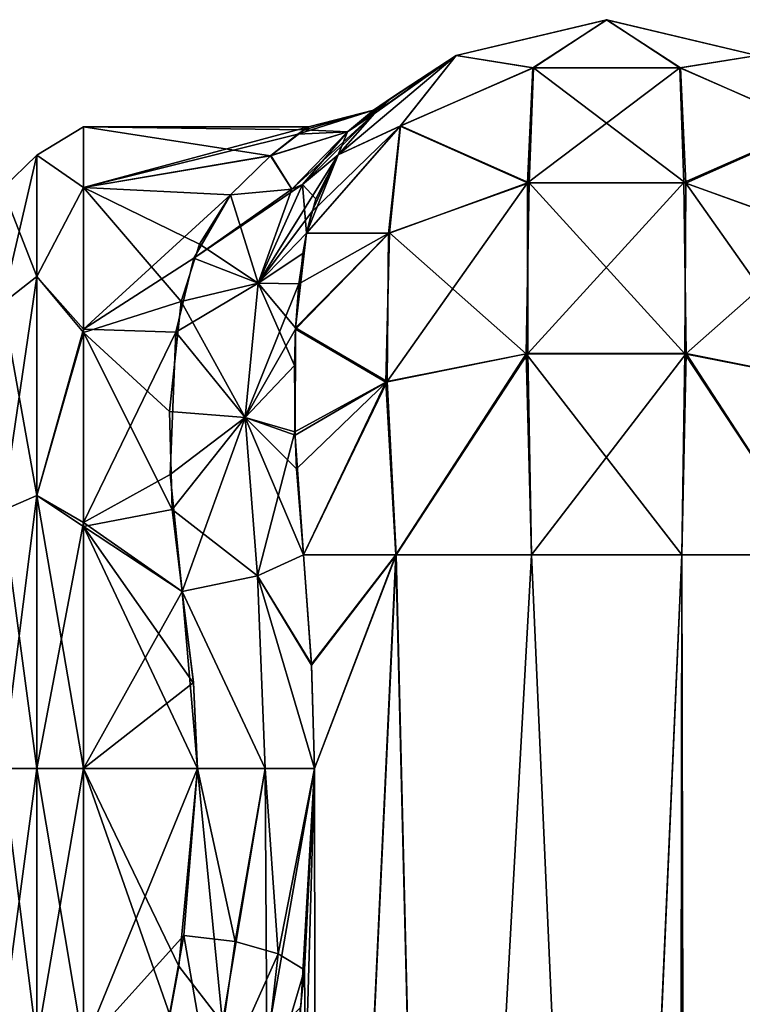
# Model space of a CAD drawing. Extents: x -23 to 700, y -2000 to 0.
# Tile 191 of 196: x 645 to 672, y -37 to 0. Entities that reach past the tile are written whole.
import ezdxf

# ---------------------------------------------------------------- set-up
doc = ezdxf.new("R2010")
doc.units = 0
doc.header["$LTSCALE"] = 65.149826
for name, color, linetype in [('1000', 7, 'CONTINUOUS'), ('1003', 7, 'CONTINUOUS'), ('1004', 7, 'CONTINUOUS'), ('1007', 7, 'CONTINUOUS'), ('1008', 7, 'CONTINUOUS'), ('1027', 7, 'CONTINUOUS'), ('1028', 7, 'CONTINUOUS'), ('1029', 7, 'CONTINUOUS'), ('1030', 7, 'CONTINUOUS'), ('1032', 7, 'CONTINUOUS'), ('1033', 7, 'CONTINUOUS'), ('1034', 7, 'CONTINUOUS'), ('996', 7, 'CONTINUOUS'), ('997', 7, 'CONTINUOUS'), ('998', 7, 'CONTINUOUS'), ('999', 7, 'CONTINUOUS')]:
    doc.layers.add(name, color=color, linetype=linetype)

msp = doc.modelspace()

# ---------------------------------------------------------------- linework, layer by layer
at = {"layer": '1000', "linetype": 'CONTINUOUS'}
for points in [[(655.714, -20, 58.768), (656.021, -24.097, 59.382), (659.175, -20, 63.208), (655.714, -20, 58.768)], [(656.021, -24.097, 59.382), (656.124, -28, 59.571), (659.175, -20, 63.208), (656.021, -24.097, 59.382)], [(656.124, -28, 59.571), (656.2, -83.45, 59.707), (659.175, -20, 63.208), (656.124, -28, 59.571)], [(656.2, -83.45, 59.707), (660.722, -83.45, 64.28), (659.175, -20, 63.208), (656.2, -83.45, 59.707)], [(659.175, -20, 63.208), (660.722, -83.45, 64.28), (664.234, -20, 65.679), (659.175, -20, 63.208)], [(660.722, -83.45, 64.28), (667.05, -83.45, 66), (664.234, -20, 65.679), (660.722, -83.45, 64.28)], [(664.234, -20, 65.679), (667.05, -83.45, 66), (669.864, -20, 65.679), (664.234, -20, 65.679)], [(667.05, -83.45, 66), (673.208, -1916.55, 64.321), (669.864, -20, 65.679), (667.05, -83.45, 66)], [(669.864, -20, 65.679), (673.208, -1916.55, 64.321), (674.923, -19.999, 63.209), (669.864, -20, 65.679)], [(655.76, -35.516, 58.865), (656.2, -83.45, 59.707), (656.124, -28, 59.571), (655.76, -35.516, 58.865)], [(655.31, -39.763, 57.792), (656.2, -83.45, 59.707), (655.76, -35.516, 58.865), (655.31, -39.763, 57.792)]]:
    msp.add_3dface(points, dxfattribs=at)
at = {"layer": '1003', "linetype": 'CONTINUOUS'}
for points in [[(655.739, -4.121, 30.591), (654.488, -5.089, 25.852), (647.5, -4, 33.051), (655.739, -4.121, 30.591)], [(647.5, -4, 33.051), (654.488, -5.089, 25.852), (647.5, -6.279, 22.792), (647.5, -4, 33.051)], [(655.907, -4.005, 33.478), (655.739, -4.121, 30.591), (647.5, -4, 33.051), (655.907, -4.005, 33.478)], [(647.5, -6.27, 43.189), (655.907, -4.005, 33.478), (647.5, -4, 33.051), (647.5, -6.27, 43.189)], [(655.511, -4.284, 36.682), (655.907, -4.005, 33.478), (647.5, -6.27, 43.189), (655.511, -4.284, 36.682)], [(654.497, -5.082, 40.124), (655.511, -4.284, 36.682), (647.5, -6.27, 43.189), (654.497, -5.082, 40.124)], [(652.993, -6.547, 43.759), (654.497, -5.082, 40.124), (647.5, -6.27, 43.189), (652.993, -6.547, 43.759)], [(654.488, -5.089, 25.852), (652.993, -6.547, 22.241), (647.5, -6.279, 22.792), (654.488, -5.089, 25.852)], [(647.5, -11.575, 50.499), (652.993, -6.547, 43.759), (647.5, -6.27, 43.189), (647.5, -11.575, 50.499)], [(647.5, -6.279, 22.792), (652.993, -6.547, 22.241), (651.826, -8.389, 19.165), (647.5, -6.279, 22.792)], [(647.5, -11.698, 15.386), (647.5, -6.279, 22.792), (651.147, -10.533, 16.541), (647.5, -11.698, 15.386)], [(651.147, -10.533, 16.541), (647.5, -6.279, 22.792), (651.826, -8.389, 19.165), (651.147, -10.533, 16.541)], [(651.616, -8.913, 47.55), (652.993, -6.547, 43.759), (647.5, -11.575, 50.499), (651.616, -8.913, 47.55)], [(650.94, -11.685, 50.601), (651.616, -8.913, 47.55), (647.5, -11.575, 50.499), (650.94, -11.685, 50.601)], [(650.708, -14.652, 13.054), (647.5, -11.698, 15.386), (651.147, -10.533, 16.541), (650.708, -14.652, 13.054)], [(647.5, -18.796, 55.165), (650.94, -11.685, 50.601), (647.5, -11.575, 50.499), (647.5, -18.796, 55.165)], [(650.734, -17.004, 54.333), (650.94, -11.685, 50.601), (647.5, -18.796, 55.165), (650.734, -17.004, 54.333)], [(647.5, -18.944, 10.774), (647.5, -11.698, 15.386), (650.814, -18.316, 11.04), (647.5, -18.944, 10.774)], [(650.814, -18.316, 11.04), (647.5, -11.698, 15.386), (650.708, -14.652, 13.054), (650.814, -18.316, 11.04)], [(651.18, -21.379, 56.069), (650.734, -17.004, 54.333), (647.5, -18.796, 55.165), (651.18, -21.379, 56.069)], [(651.18, -21.379, 9.931), (647.5, -18.944, 10.774), (650.814, -18.316, 11.04), (651.18, -21.379, 9.931)], [(647.5, -28, 57), (651.18, -21.379, 56.069), (647.5, -18.796, 55.165), (647.5, -28, 57)], [(647.5, -28, 9), (647.5, -18.944, 10.774), (651.753, -28, 9), (647.5, -28, 9)], [(651.753, -28, 9), (647.5, -18.944, 10.774), (651.611, -24.8, 9.214), (651.753, -28, 9)], [(651.611, -24.8, 9.214), (647.5, -18.944, 10.774), (651.18, -21.379, 9.931), (651.611, -24.8, 9.214)], [(651.61, -24.783, 56.783), (651.18, -21.379, 56.069), (647.5, -28, 57), (651.61, -24.783, 56.783)], [(651.753, -28, 57), (651.61, -24.783, 56.783), (647.5, -28, 57), (651.753, -28, 57)]]:
    msp.add_3dface(points, dxfattribs=at)
at = {"layer": '1004', "linetype": 'CONTINUOUS'}
for points in [[(651.753, -28, 57), (647.5, -28, 57), (647.5, -38.405, 54.627), (651.753, -28, 57)], [(651.753, -28, 57), (647.5, -38.405, 54.627), (651.246, -34.233, 56.176), (651.753, -28, 57)], [(647.5, -28, 9), (651.753, -28, 9), (651.054, -35.385, 10.165), (647.5, -28, 9)], [(650.717, -37.206, 10.836), (647.5, -28, 9), (651.054, -35.385, 10.165), (650.717, -37.206, 10.836)], [(647.5, -28, 9), (650.717, -37.206, 10.836), (647.5, -38.402, 11.371), (647.5, -28, 9)], [(651.246, -34.233, 56.176), (647.5, -38.405, 54.627), (650.611, -37.747, 54.931), (651.246, -34.233, 56.176)]]:
    msp.add_3dface(points, dxfattribs=at)
at = {"layer": '1007', "linetype": 'CONTINUOUS'}
for points in [[(647.5, -6.27, 43.189), (647.5, -4, 33.051), (645.75, -5.059, 38.236), (647.5, -6.27, 43.189)], [(647.5, -4, 33.051), (647.5, -6.279, 22.792), (645.75, -5.059, 27.764), (647.5, -4, 33.051)], [(647.5, -4, 33.051), (645.75, -5.059, 27.764), (645.75, -5.059, 38.236), (647.5, -4, 33.051)], [(644.468, -6.31, 28.049), (644.468, -6.31, 37.951), (645.75, -5.059, 27.764), (644.468, -6.31, 28.049)], [(645.75, -9.603, 18.329), (644.468, -6.31, 28.049), (645.75, -5.059, 27.764), (645.75, -9.603, 18.329)], [(644.468, -6.31, 37.951), (644.468, -10.606, 46.872), (645.75, -5.059, 38.236), (644.468, -6.31, 37.951)], [(645.75, -5.059, 27.764), (644.468, -6.31, 37.951), (645.75, -5.059, 38.236), (645.75, -5.059, 27.764)], [(645.75, -5.059, 38.236), (644.468, -10.606, 46.872), (645.75, -9.603, 47.671), (645.75, -5.059, 38.236)], [(647.5, -6.27, 43.189), (645.75, -5.059, 38.236), (645.75, -9.603, 47.671), (647.5, -6.27, 43.189)], [(647.5, -6.279, 22.792), (645.75, -9.603, 18.329), (645.75, -5.059, 27.764), (647.5, -6.279, 22.792)], [(644.468, -10.606, 19.128), (644.468, -6.31, 28.049), (645.75, -9.603, 18.329), (644.468, -10.606, 19.128)], [(647.5, -11.575, 50.499), (647.5, -6.27, 43.189), (645.75, -9.603, 47.671), (647.5, -11.575, 50.499)], [(647.5, -6.279, 22.792), (647.5, -11.698, 15.386), (645.75, -9.603, 18.329), (647.5, -6.279, 22.792)], [(645.75, -17.79, 11.799), (644.468, -10.606, 19.128), (645.75, -9.603, 18.329), (645.75, -17.79, 11.799)], [(644.468, -10.606, 46.872), (644.468, -18.347, 53.045), (645.75, -9.603, 47.671), (644.468, -10.606, 46.872)], [(645.75, -9.603, 47.671), (644.468, -18.347, 53.045), (645.75, -17.79, 54.201), (645.75, -9.603, 47.671)], [(647.5, -11.575, 50.499), (645.75, -9.603, 47.671), (645.75, -17.79, 54.201), (647.5, -11.575, 50.499)], [(647.5, -11.698, 15.386), (645.75, -17.79, 11.799), (645.75, -9.603, 18.329), (647.5, -11.698, 15.386)], [(644.468, -18.347, 12.955), (644.468, -10.606, 19.128), (645.75, -17.79, 11.799), (644.468, -18.347, 12.955)], [(647.5, -18.796, 55.165), (647.5, -11.575, 50.499), (645.75, -17.79, 54.201), (647.5, -18.796, 55.165)], [(647.5, -11.698, 15.386), (647.5, -18.944, 10.774), (645.75, -17.79, 11.799), (647.5, -11.698, 15.386)], [(644.468, -28, 55.248), (645.75, -28, 56.531), (645.75, -17.79, 54.201), (644.468, -28, 55.248)], [(644.468, -18.347, 53.045), (644.468, -28, 55.248), (645.75, -17.79, 54.201), (644.468, -18.347, 53.045)], [(645.75, -28, 9.469), (644.468, -18.347, 12.955), (645.75, -17.79, 11.799), (645.75, -28, 9.469)], [(645.75, -28, 56.531), (647.5, -18.796, 55.165), (645.75, -17.79, 54.201), (645.75, -28, 56.531)], [(647.5, -18.944, 10.774), (647.5, -28, 9), (645.75, -17.79, 11.799), (647.5, -18.944, 10.774)], [(647.5, -28, 9), (645.75, -28, 9.469), (645.75, -17.79, 11.799), (647.5, -28, 9)], [(645.75, -28, 9.469), (644.468, -28, 10.752), (644.468, -18.347, 12.955), (645.75, -28, 9.469)], [(647.5, -28, 57), (647.5, -18.796, 55.165), (645.75, -28, 56.531), (647.5, -28, 57)]]:
    msp.add_3dface(points, dxfattribs=at)
at = {"layer": '1008', "linetype": 'CONTINUOUS'}
for points in [[(644.468, -28, 55.248), (644.468, -37.653, 53.045), (645.75, -28, 56.531), (644.468, -28, 55.248)], [(645.75, -28, 56.531), (644.468, -37.653, 53.045), (645.75, -38.21, 54.201), (645.75, -28, 56.531)], [(644.468, -37.653, 12.955), (644.468, -28, 10.752), (645.75, -38.21, 11.799), (644.468, -37.653, 12.955)], [(645.75, -38.21, 11.799), (644.468, -28, 10.752), (645.75, -28, 9.469), (645.75, -38.21, 11.799)], [(647.5, -38.405, 54.627), (647.5, -28, 57), (645.75, -38.21, 54.201), (647.5, -38.405, 54.627)], [(647.5, -28, 57), (645.75, -28, 56.531), (645.75, -38.21, 54.201), (647.5, -28, 57)], [(647.5, -28, 9), (647.5, -38.402, 11.371), (645.75, -28, 9.469), (647.5, -28, 9)], [(647.5, -38.402, 11.371), (645.75, -38.21, 11.799), (645.75, -28, 9.469), (647.5, -38.402, 11.371)]]:
    msp.add_3dface(points, dxfattribs=at)
at = {"layer": '1027', "linetype": 'CONTINUOUS'}
for points in [[(658.37, -3.505, 40.198), (659.043, -2.901, 34.832), (657.361, -4.188, 39.294), (658.37, -3.505, 40.198)], [(657.361, -4.188, 39.294), (659.043, -2.901, 34.832), (658.331, -3.377, 32.995), (657.361, -4.188, 39.294)], [(659.043, -2.901, 34.832), (658.971, -2.962, 30.092), (658.331, -3.377, 32.995), (659.043, -2.901, 34.832)], [(658.971, -2.962, 30.092), (658.427, -3.451, 26.098), (657.36, -4.189, 26.701), (658.971, -2.962, 30.092)], [(658.331, -3.377, 32.995), (658.971, -2.962, 30.092), (657.36, -4.189, 26.701), (658.331, -3.377, 32.995)], [(655.685, -6.159, 44.954), (658.37, -3.505, 40.198), (655.287, -6.331, 44.72), (655.685, -6.159, 44.954)], [(655.287, -6.331, 44.72), (658.37, -3.505, 40.198), (657.361, -4.188, 39.294), (655.287, -6.331, 44.72)], [(655.907, -4.005, 33.478), (655.511, -4.284, 36.682), (658.331, -3.377, 32.995), (655.907, -4.005, 33.478)], [(655.511, -4.284, 36.682), (657.361, -4.188, 39.294), (658.331, -3.377, 32.995), (655.511, -4.284, 36.682)], [(657.009, -5.055, 46), (658.37, -3.505, 40.198), (655.685, -6.159, 44.954), (657.009, -5.055, 46)], [(655.739, -4.121, 30.591), (655.907, -4.005, 33.478), (658.331, -3.377, 32.995), (655.739, -4.121, 30.591)], [(655.739, -4.121, 30.591), (658.331, -3.377, 32.995), (657.36, -4.189, 26.701), (655.739, -4.121, 30.591)], [(658.427, -3.451, 26.098), (657.009, -5.055, 20), (657.36, -4.189, 26.701), (658.427, -3.451, 26.098)], [(654.488, -5.089, 25.852), (655.739, -4.121, 30.591), (657.36, -4.189, 26.701), (654.488, -5.089, 25.852)], [(655.287, -6.331, 21.28), (654.488, -5.089, 25.852), (657.36, -4.189, 26.701), (655.287, -6.331, 21.28)], [(655.511, -4.284, 36.682), (654.497, -5.082, 40.124), (657.361, -4.188, 39.294), (655.511, -4.284, 36.682)], [(654.497, -5.082, 40.124), (655.287, -6.331, 44.72), (657.361, -4.188, 39.294), (654.497, -5.082, 40.124)], [(655.685, -6.158, 21.046), (655.287, -6.331, 21.28), (657.36, -4.189, 26.701), (655.685, -6.158, 21.046)], [(657.009, -5.055, 20), (655.685, -6.158, 21.046), (657.36, -4.189, 26.701), (657.009, -5.055, 20)], [(654.497, -5.082, 40.124), (652.993, -6.547, 43.759), (655.287, -6.331, 44.72), (654.497, -5.082, 40.124)], [(652.993, -6.547, 22.241), (654.488, -5.089, 25.852), (655.287, -6.331, 21.28), (652.993, -6.547, 22.241)]]:
    msp.add_3dface(points, dxfattribs=at)
at = {"layer": '1028', "linetype": 'CONTINUOUS'}
for points in [[(656.025, -7.188, 49.897), (657.009, -5.055, 46), (654.026, -9.844, 50.019), (656.025, -7.188, 49.897)], [(654.026, -9.844, 50.019), (657.009, -5.055, 46), (655.685, -6.159, 44.954), (654.026, -9.844, 50.019)], [(651.616, -8.913, 47.55), (654.026, -9.844, 50.019), (655.685, -6.159, 44.954), (651.616, -8.913, 47.55)], [(651.616, -8.913, 47.55), (655.685, -6.159, 44.954), (655.287, -6.331, 44.72), (651.616, -8.913, 47.55)], [(652.993, -6.547, 43.759), (651.616, -8.913, 47.55), (655.287, -6.331, 44.72), (652.993, -6.547, 43.759)], [(655.831, -7.981, 50.983), (656.025, -7.188, 49.897), (654.026, -9.844, 50.019), (655.831, -7.981, 50.983)], [(655.544, -9.879, 53.138), (655.831, -7.981, 50.983), (654.026, -9.844, 50.019), (655.544, -9.879, 53.138)], [(651.616, -8.913, 47.55), (650.94, -11.685, 50.601), (654.026, -9.844, 50.019), (651.616, -8.913, 47.55)], [(650.94, -11.685, 50.601), (653.536, -14.869, 54.136), (654.026, -9.844, 50.019), (650.94, -11.685, 50.601)], [(653.536, -14.869, 54.136), (655.544, -9.879, 53.138), (654.026, -9.844, 50.019), (653.536, -14.869, 54.136)], [(655.419, -11.574, 54.656), (655.544, -9.879, 53.138), (653.536, -14.869, 54.136), (655.419, -11.574, 54.656)], [(650.94, -11.685, 50.601), (650.734, -17.004, 54.333), (653.536, -14.869, 54.136), (650.94, -11.685, 50.601)], [(655.396, -15.405, 57.107), (655.419, -11.574, 54.656), (653.536, -14.869, 54.136), (655.396, -15.405, 57.107)], [(650.734, -17.004, 54.333), (651.18, -21.379, 56.069), (653.536, -14.869, 54.136), (650.734, -17.004, 54.333)], [(651.18, -21.379, 56.069), (653.994, -20.789, 56.818), (653.536, -14.869, 54.136), (651.18, -21.379, 56.069)], [(653.994, -20.789, 56.818), (655.396, -15.405, 57.107), (653.536, -14.869, 54.136), (653.994, -20.789, 56.818)], [(655.714, -20, 58.768), (655.396, -15.405, 57.107), (653.994, -20.789, 56.818), (655.714, -20, 58.768)]]:
    msp.add_3dface(points, dxfattribs=at)
at = {"layer": '1029', "linetype": 'CONTINUOUS'}
for points in [[(656.021, -24.097, 59.382), (655.714, -20, 58.768), (653.994, -20.789, 56.818), (656.021, -24.097, 59.382)], [(651.18, -21.379, 56.069), (654.288, -28, 57.691), (653.994, -20.789, 56.818), (651.18, -21.379, 56.069)], [(656.124, -28, 59.571), (656.021, -24.097, 59.382), (653.994, -20.789, 56.818), (656.124, -28, 59.571)], [(654.288, -28, 57.691), (656.124, -28, 59.571), (653.994, -20.789, 56.818), (654.288, -28, 57.691)], [(651.18, -21.379, 56.069), (651.61, -24.783, 56.783), (651.753, -28, 57), (651.18, -21.379, 56.069)], [(651.18, -21.379, 56.069), (651.753, -28, 57), (654.288, -28, 57.691), (651.18, -21.379, 56.069)]]:
    msp.add_3dface(points, dxfattribs=at)
at = {"layer": '1030', "linetype": 'CONTINUOUS'}
for points in [[(651.753, -28, 57), (651.246, -34.233, 56.176), (653.158, -34.457, 56.513), (651.753, -28, 57)], [(651.753, -28, 57), (653.158, -34.457, 56.513), (654.288, -28, 57.691), (651.753, -28, 57)], [(653.158, -34.457, 56.513), (654.769, -34.925, 57.514), (654.288, -28, 57.691), (653.158, -34.457, 56.513)], [(654.769, -34.925, 57.514), (656.124, -28, 59.571), (654.288, -28, 57.691), (654.769, -34.925, 57.514)], [(655.76, -35.516, 58.865), (656.124, -28, 59.571), (654.769, -34.925, 57.514), (655.76, -35.516, 58.865)], [(651.246, -34.233, 56.176), (650.611, -37.747, 54.931), (652.322, -40.395, 54.12), (651.246, -34.233, 56.176)], [(651.246, -34.233, 56.176), (652.322, -40.395, 54.12), (653.158, -34.457, 56.513), (651.246, -34.233, 56.176)], [(653.158, -34.457, 56.513), (652.322, -40.395, 54.12), (654.769, -34.925, 57.514), (653.158, -34.457, 56.513)], [(652.322, -40.395, 54.12), (654.047, -41.285, 55.198), (654.769, -34.925, 57.514), (652.322, -40.395, 54.12)], [(654.047, -41.285, 55.198), (655.76, -35.516, 58.865), (654.769, -34.925, 57.514), (654.047, -41.285, 55.198)], [(655.31, -39.763, 57.792), (655.76, -35.516, 58.865), (654.047, -41.285, 55.198), (655.31, -39.763, 57.792)]]:
    msp.add_3dface(points, dxfattribs=at)
at = {"layer": '1032', "linetype": 'CONTINUOUS'}
for points in [[(651.054, -35.385, 10.165), (651.753, -28, 9), (652.688, -37.506, 10.521), (651.054, -35.385, 10.165)], [(651.753, -28, 9), (654.288, -28, 8.309), (652.688, -37.506, 10.521), (651.753, -28, 9)], [(654.288, -28, 8.309), (654.345, -38.176, 9.528), (652.688, -37.506, 10.521), (654.288, -28, 8.309)], [(654.288, -28, 8.309), (656.124, -28, 6.429), (654.345, -38.176, 9.528), (654.288, -28, 8.309)], [(656.124, -28, 6.429), (655.624, -36.92, 7.431), (654.345, -38.176, 9.528), (656.124, -28, 6.429)], [(650.717, -37.206, 10.836), (651.054, -35.385, 10.165), (652.688, -37.506, 10.521), (650.717, -37.206, 10.836)]]:
    msp.add_3dface(points, dxfattribs=at)
at = {"layer": '1033', "linetype": 'CONTINUOUS'}
for points in [[(655.714, -20, 7.232), (656.022, -24.125, 6.615), (653.994, -20.789, 9.182), (655.714, -20, 7.232)], [(651.18, -21.379, 9.931), (653.994, -20.789, 9.182), (654.288, -28, 8.309), (651.18, -21.379, 9.931)], [(656.022, -24.125, 6.615), (656.124, -28, 6.429), (653.994, -20.789, 9.182), (656.022, -24.125, 6.615)], [(653.994, -20.789, 9.182), (656.124, -28, 6.429), (654.288, -28, 8.309), (653.994, -20.789, 9.182)], [(651.753, -28, 9), (651.611, -24.8, 9.214), (651.18, -21.379, 9.931), (651.753, -28, 9)], [(651.753, -28, 9), (651.18, -21.379, 9.931), (654.288, -28, 8.309), (651.753, -28, 9)]]:
    msp.add_3dface(points, dxfattribs=at)
at = {"layer": '1034', "linetype": 'CONTINUOUS'}
for points in [[(657.009, -5.055, 20), (656.177, -6.702, 16.851), (655.685, -6.158, 21.046), (657.009, -5.055, 20)], [(655.685, -6.158, 21.046), (655.83, -7.984, 15.013), (654.026, -9.844, 15.981), (655.685, -6.158, 21.046)], [(655.685, -6.158, 21.046), (654.026, -9.844, 15.981), (655.287, -6.331, 21.28), (655.685, -6.158, 21.046)], [(656.177, -6.702, 16.851), (655.83, -7.984, 15.013), (655.685, -6.158, 21.046), (656.177, -6.702, 16.851)], [(651.826, -8.389, 19.165), (652.993, -6.547, 22.241), (654.026, -9.844, 15.981), (651.826, -8.389, 19.165)], [(654.026, -9.844, 15.981), (652.993, -6.547, 22.241), (655.287, -6.331, 21.28), (654.026, -9.844, 15.981)], [(655.83, -7.984, 15.013), (655.691, -8.741, 14.084), (654.026, -9.844, 15.981), (655.83, -7.984, 15.013)], [(651.147, -10.533, 16.541), (651.826, -8.389, 19.165), (654.026, -9.844, 15.981), (651.147, -10.533, 16.541)], [(655.691, -8.741, 14.084), (655.422, -11.519, 11.389), (654.026, -9.844, 15.981), (655.691, -8.741, 14.084)], [(651.147, -10.533, 16.541), (654.026, -9.844, 15.981), (653.536, -14.87, 11.864), (651.147, -10.533, 16.541)], [(654.026, -9.844, 15.981), (655.377, -12.927, 10.342), (653.536, -14.87, 11.864), (654.026, -9.844, 15.981)], [(655.422, -11.519, 11.389), (655.377, -12.927, 10.342), (654.026, -9.844, 15.981), (655.422, -11.519, 11.389)], [(650.708, -14.652, 13.054), (651.147, -10.533, 16.541), (653.536, -14.87, 11.864), (650.708, -14.652, 13.054)], [(655.377, -12.927, 10.342), (655.4, -15.529, 8.832), (653.536, -14.87, 11.864), (655.377, -12.927, 10.342)], [(650.814, -18.316, 11.04), (650.708, -14.652, 13.054), (653.536, -14.87, 11.864), (650.814, -18.316, 11.04)], [(650.814, -18.316, 11.04), (653.536, -14.87, 11.864), (653.994, -20.789, 9.182), (650.814, -18.316, 11.04)], [(655.453, -16.791, 8.266), (655.714, -20, 7.232), (653.536, -14.87, 11.864), (655.453, -16.791, 8.266)], [(653.536, -14.87, 11.864), (655.714, -20, 7.232), (653.994, -20.789, 9.182), (653.536, -14.87, 11.864)], [(655.4, -15.529, 8.832), (655.453, -16.791, 8.266), (653.536, -14.87, 11.864), (655.4, -15.529, 8.832)], [(651.18, -21.379, 9.931), (650.814, -18.316, 11.04), (653.994, -20.789, 9.182), (651.18, -21.379, 9.931)]]:
    msp.add_3dface(points, dxfattribs=at)
at = {"layer": '996', "linetype": 'CONTINUOUS'}
for points in [[(655.714, -20, 7.232), (659.176, -20, 2.792), (656.022, -24.125, 6.615), (655.714, -20, 7.232)], [(656.022, -24.125, 6.615), (659.176, -20, 2.792), (656.124, -28, 6.429), (656.022, -24.125, 6.615)], [(659.176, -20, 2.792), (656.2, -83.45, 6.293), (656.124, -28, 6.429), (659.176, -20, 2.792)], [(660.722, -83.45, 1.72), (656.2, -83.45, 6.293), (659.176, -20, 2.792), (660.722, -83.45, 1.72)], [(664.235, -20, 0.321), (660.722, -83.45, 1.72), (659.176, -20, 2.792), (664.235, -20, 0.321)], [(667.05, -83.45), (660.722, -83.45, 1.72), (664.235, -20, 0.321), (667.05, -83.45)], [(669.865, -20, 0.321), (667.05, -83.45), (664.235, -20, 0.321), (669.865, -20, 0.321)], [(673.208, -1916.55, 1.679), (667.05, -1916.55), (669.865, -20, 0.321), (673.208, -1916.55, 1.679)], [(667.05, -1916.55), (667.05, -83.45), (669.865, -20, 0.321), (667.05, -1916.55)], [(674.924, -20, 2.792), (673.208, -1916.55, 1.679), (669.865, -20, 0.321), (674.924, -20, 2.792)], [(656.2, -83.45, 6.293), (654.55, -83.45, 12.5), (656.124, -28, 6.429), (656.2, -83.45, 6.293)], [(656.124, -28, 6.429), (654.55, -83.45, 12.5), (655.624, -36.92, 7.431), (656.124, -28, 6.429)]]:
    msp.add_3dface(points, dxfattribs=at)
at = {"layer": '997', "linetype": 'CONTINUOUS'}
for points in [[(661.43, -1.335, 20), (667.051, 0, 20), (664.293, -1.801, 12.479), (661.43, -1.335, 20)], [(664.293, -1.801, 12.479), (667.051, 0, 20), (669.789, -1.797, 12.477), (664.293, -1.801, 12.479)], [(667.051, 0, 20), (672.672, -1.336, 20), (669.789, -1.797, 12.477), (667.051, 0, 20)], [(657.009, -5.055, 20), (661.43, -1.335, 20), (659.33, -3.983, 13.381), (657.009, -5.055, 20)], [(659.33, -3.983, 13.381), (661.43, -1.335, 20), (664.293, -1.801, 12.479), (659.33, -3.983, 13.381)], [(669.789, -1.797, 12.477), (672.672, -1.336, 20), (674.755, -3.972, 13.376), (669.789, -1.797, 12.477)], [(659.33, -3.983, 13.381), (664.293, -1.801, 12.479), (664.089, -6.104, 6.115), (659.33, -3.983, 13.381)], [(664.293, -1.801, 12.479), (669.789, -1.797, 12.477), (664.089, -6.104, 6.115), (664.293, -1.801, 12.479)], [(664.089, -6.104, 6.115), (669.789, -1.797, 12.477), (669.934, -6.091, 6.102), (664.089, -6.104, 6.115)], [(669.789, -1.797, 12.477), (674.755, -3.972, 13.376), (669.934, -6.091, 6.102), (669.789, -1.797, 12.477)], [(655.83, -7.984, 15.013), (657.009, -5.055, 20), (659.33, -3.983, 13.381), (655.83, -7.984, 15.013)], [(655.83, -7.984, 15.013), (659.33, -3.983, 13.381), (658.891, -7.995, 8.005), (655.83, -7.984, 15.013)], [(658.891, -7.995, 8.005), (659.33, -3.983, 13.381), (664.089, -6.104, 6.115), (658.891, -7.995, 8.005)], [(669.934, -6.091, 6.102), (674.755, -3.972, 13.376), (675.148, -7.959, 7.968), (669.934, -6.091, 6.102)], [(656.177, -6.702, 16.851), (657.009, -5.055, 20), (655.83, -7.984, 15.013), (656.177, -6.702, 16.851)], [(658.891, -7.995, 8.005), (664.089, -6.104, 6.115), (658.843, -13.522, 4.36), (658.891, -7.995, 8.005)], [(658.843, -13.522, 4.36), (664.089, -6.104, 6.115), (664.099, -12.481, 1.849), (658.843, -13.522, 4.36)], [(664.089, -6.104, 6.115), (669.934, -6.091, 6.102), (664.099, -12.481, 1.849), (664.089, -6.104, 6.115)], [(664.099, -12.481, 1.849), (669.934, -6.091, 6.102), (670.016, -12.483, 1.852), (664.099, -12.481, 1.849)], [(669.934, -6.091, 6.102), (675.148, -7.959, 7.968), (670.016, -12.483, 1.852), (669.934, -6.091, 6.102)], [(655.691, -8.741, 14.084), (655.83, -7.984, 15.013), (655.422, -11.519, 11.389), (655.691, -8.741, 14.084)], [(655.422, -11.519, 11.389), (655.83, -7.984, 15.013), (658.891, -7.995, 8.005), (655.422, -11.519, 11.389)], [(655.422, -11.519, 11.389), (658.891, -7.995, 8.005), (658.843, -13.522, 4.36), (655.422, -11.519, 11.389)], [(670.016, -12.483, 1.852), (675.148, -7.959, 7.968), (675.268, -13.525, 4.369), (670.016, -12.483, 1.852)], [(655.377, -12.927, 10.342), (655.422, -11.519, 11.389), (655.4, -15.529, 8.832), (655.377, -12.927, 10.342)], [(655.4, -15.529, 8.832), (655.422, -11.519, 11.389), (658.843, -13.522, 4.36), (655.4, -15.529, 8.832)], [(659.176, -20, 2.792), (658.843, -13.522, 4.36), (664.099, -12.481, 1.849), (659.176, -20, 2.792)], [(664.235, -20, 0.321), (659.176, -20, 2.792), (664.099, -12.481, 1.849), (664.235, -20, 0.321)], [(664.235, -20, 0.321), (664.099, -12.481, 1.849), (670.016, -12.483, 1.852), (664.235, -20, 0.321)], [(669.865, -20, 0.321), (664.235, -20, 0.321), (670.016, -12.483, 1.852), (669.865, -20, 0.321)], [(674.924, -20, 2.792), (669.865, -20, 0.321), (670.016, -12.483, 1.852), (674.924, -20, 2.792)], [(674.924, -20, 2.792), (670.016, -12.483, 1.852), (675.268, -13.525, 4.369), (674.924, -20, 2.792)], [(655.4, -15.529, 8.832), (658.843, -13.522, 4.36), (655.453, -16.791, 8.266), (655.4, -15.529, 8.832)], [(658.843, -13.522, 4.36), (655.714, -20, 7.232), (655.453, -16.791, 8.266), (658.843, -13.522, 4.36)], [(659.176, -20, 2.792), (655.714, -20, 7.232), (658.843, -13.522, 4.36), (659.176, -20, 2.792)]]:
    msp.add_3dface(points, dxfattribs=at)
at = {"layer": '998', "linetype": 'CONTINUOUS'}
for points in [[(661.429, -1.335, 46), (667.049, 0, 46), (661.43, -1.335, 20), (661.429, -1.335, 46)], [(661.43, -1.335, 20), (667.049, 0, 46), (667.051, 0, 20), (661.43, -1.335, 20)], [(667.049, 0, 46), (672.67, -1.335, 46), (667.051, 0, 20), (667.049, 0, 46)], [(667.051, 0, 20), (672.67, -1.335, 46), (672.672, -1.336, 20), (667.051, 0, 20)], [(657.009, -5.055, 46), (661.429, -1.335, 46), (658.37, -3.505, 40.198), (657.009, -5.055, 46)], [(657.009, -5.055, 20), (658.427, -3.451, 26.098), (661.43, -1.335, 20), (657.009, -5.055, 20)], [(658.37, -3.505, 40.198), (661.429, -1.335, 46), (659.043, -2.901, 34.832), (658.37, -3.505, 40.198)], [(658.971, -2.962, 30.092), (661.429, -1.335, 46), (658.427, -3.451, 26.098), (658.971, -2.962, 30.092)], [(658.427, -3.451, 26.098), (661.429, -1.335, 46), (661.43, -1.335, 20), (658.427, -3.451, 26.098)], [(659.043, -2.901, 34.832), (661.429, -1.335, 46), (658.971, -2.962, 30.092), (659.043, -2.901, 34.832)]]:
    msp.add_3dface(points, dxfattribs=at)
at = {"layer": '999', "linetype": 'CONTINUOUS'}
for points in [[(661.429, -1.335, 46), (664.317, -1.797, 53.525), (667.049, 0, 46), (661.429, -1.335, 46)], [(664.317, -1.797, 53.525), (669.813, -1.803, 53.522), (667.049, 0, 46), (664.317, -1.797, 53.525)], [(667.049, 0, 46), (669.813, -1.803, 53.522), (672.67, -1.335, 46), (667.049, 0, 46)], [(657.009, -5.055, 46), (659.349, -3.97, 52.627), (661.429, -1.335, 46), (657.009, -5.055, 46)], [(659.349, -3.97, 52.627), (664.317, -1.797, 53.525), (661.429, -1.335, 46), (659.349, -3.97, 52.627)], [(669.813, -1.803, 53.522), (674.775, -3.987, 52.62), (672.67, -1.335, 46), (669.813, -1.803, 53.522)], [(659.349, -3.97, 52.627), (664.153, -6.096, 59.9), (664.317, -1.797, 53.525), (659.349, -3.97, 52.627)], [(664.153, -6.096, 59.9), (670.005, -6.106, 59.89), (664.317, -1.797, 53.525), (664.153, -6.096, 59.9)], [(664.317, -1.797, 53.525), (670.005, -6.106, 59.89), (669.813, -1.803, 53.522), (664.317, -1.797, 53.525)], [(669.813, -1.803, 53.522), (670.005, -6.106, 59.89), (674.775, -3.987, 52.62), (669.813, -1.803, 53.522)], [(655.831, -7.981, 50.983), (658.936, -7.971, 58.025), (659.349, -3.97, 52.627), (655.831, -7.981, 50.983)], [(655.831, -7.981, 50.983), (659.349, -3.97, 52.627), (656.025, -7.188, 49.897), (655.831, -7.981, 50.983)], [(656.025, -7.188, 49.897), (659.349, -3.97, 52.627), (657.009, -5.055, 46), (656.025, -7.188, 49.897)], [(658.936, -7.971, 58.025), (664.153, -6.096, 59.9), (659.349, -3.97, 52.627), (658.936, -7.971, 58.025)], [(670.005, -6.106, 59.89), (675.209, -7.998, 57.998), (674.775, -3.987, 52.62), (670.005, -6.106, 59.89)], [(658.936, -7.971, 58.025), (664.044, -12.494, 64.142), (664.153, -6.096, 59.9), (658.936, -7.971, 58.025)], [(664.044, -12.494, 64.142), (669.974, -12.487, 64.16), (664.153, -6.096, 59.9), (664.044, -12.494, 64.142)], [(664.153, -6.096, 59.9), (669.974, -12.487, 64.16), (670.005, -6.106, 59.89), (664.153, -6.096, 59.9)], [(669.974, -12.487, 64.16), (675.246, -13.525, 61.651), (670.005, -6.106, 59.89), (669.974, -12.487, 64.16)], [(670.005, -6.106, 59.89), (675.246, -13.525, 61.651), (675.209, -7.998, 57.998), (670.005, -6.106, 59.89)], [(655.419, -11.574, 54.656), (658.791, -13.546, 61.6), (658.936, -7.971, 58.025), (655.419, -11.574, 54.656)], [(655.419, -11.574, 54.656), (658.936, -7.971, 58.025), (655.544, -9.879, 53.138), (655.419, -11.574, 54.656)], [(655.544, -9.879, 53.138), (658.936, -7.971, 58.025), (655.831, -7.981, 50.983), (655.544, -9.879, 53.138)], [(658.791, -13.546, 61.6), (664.044, -12.494, 64.142), (658.936, -7.971, 58.025), (658.791, -13.546, 61.6)], [(655.396, -15.405, 57.107), (658.791, -13.546, 61.6), (655.419, -11.574, 54.656), (655.396, -15.405, 57.107)], [(658.791, -13.546, 61.6), (659.175, -20, 63.208), (664.044, -12.494, 64.142), (658.791, -13.546, 61.6)], [(659.175, -20, 63.208), (664.234, -20, 65.679), (664.044, -12.494, 64.142), (659.175, -20, 63.208)], [(664.044, -12.494, 64.142), (669.864, -20, 65.679), (669.974, -12.487, 64.16), (664.044, -12.494, 64.142)], [(664.234, -20, 65.679), (669.864, -20, 65.679), (664.044, -12.494, 64.142), (664.234, -20, 65.679)], [(669.864, -20, 65.679), (674.923, -19.999, 63.209), (669.974, -12.487, 64.16), (669.864, -20, 65.679)], [(669.974, -12.487, 64.16), (674.923, -19.999, 63.209), (675.246, -13.525, 61.651), (669.974, -12.487, 64.16)], [(655.396, -15.405, 57.107), (655.714, -20, 58.768), (658.791, -13.546, 61.6), (655.396, -15.405, 57.107)], [(655.714, -20, 58.768), (659.175, -20, 63.208), (658.791, -13.546, 61.6), (655.714, -20, 58.768)]]:
    msp.add_3dface(points, dxfattribs=at)

doc.saveas('drawing.dxf')
